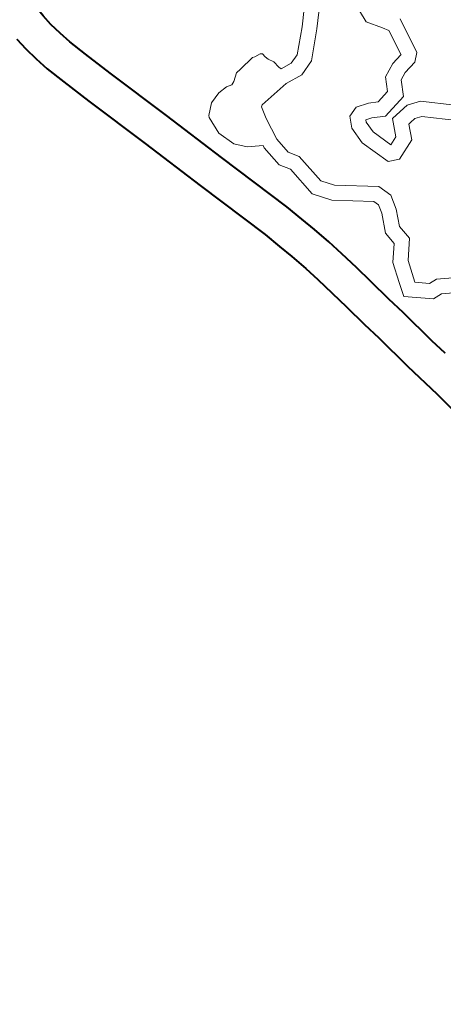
# Model space of a CAD drawing. Header units: metres. Extents: x 148691 to 149199, y 486355 to 486958.
# Tile 48 of 93: x 149108.46 to 149112.68, y 486518.85 to 486528.66. Entities that reach past the tile are written whole.
import ezdxf

# ---------------------------------------------------------------- set-up
doc = ezdxf.new("R2010")
doc.units = ezdxf.units.M
doc.header["$MEASUREMENT"] = 0
for name, color, linetype, lineweight in [('WVB-alg-onderhoek', 7, 'Continuous', 30), ('WVB-pen-brm-dik 018', 6, 'Continuous', 13), ('WVB-pen-dik 035', 1, 'Continuous', 40), ('WVB-raster-60%', 253, 'Continuous', 30)]:
    doc.layers.add(name, color=color, linetype=linetype, lineweight=lineweight)

# ---------------------------------------------------------------- blocks, each defined once
blk = doc.blocks.new('INZET')
at = {"layer": 'WVB-pen-brm-dik 018'}
for p, q in [((-0.131348, -0.11093), (-0.130964, -0.110362)), ((-0.130964, -0.110362), (-0.131348, -0.11093)), ((-0.132991, -0.110527), (-0.132242, -0.110546)), ((-0.132242, -0.110546), (-0.132991, -0.110527)), ((-0.132242, -0.110546), (-0.13209, -0.110667)), ((-0.13209, -0.110667), (-0.132242, -0.110546)), ((-0.130675, -0.11047), (-0.131067, -0.11105)), ((-0.130675, -0.11047), (-0.131067, -0.11105)), ((-0.13209, -0.110667), (-0.132, -0.110936)), ((-0.132, -0.110936), (-0.13209, -0.110667)), ((-0.132997, -0.110917), (-0.13325, -0.111151)), ((-0.132997, -0.110917), (-0.13325, -0.111151)), ((-0.132889, -0.11083), (-0.132997, -0.110917)), ((-0.132889, -0.11083), (-0.132997, -0.110917)), ((-0.13235, -0.110843), (-0.132889, -0.11083)), ((-0.13235, -0.110843), (-0.132889, -0.11083)), ((-0.132347, -0.110846), (-0.13235, -0.110843)), ((-0.132347, -0.110846), (-0.13235, -0.110843)), ((-0.132272, -0.11107), (-0.132347, -0.110846)), ((-0.132272, -0.11107), (-0.132347, -0.110846)), ((-0.132, -0.110936), (-0.131907, -0.111073)), ((-0.131907, -0.111073), (-0.132, -0.110936)), ((-0.131406, -0.1112), (-0.131348, -0.11093)), ((-0.131348, -0.11093), (-0.131406, -0.1112)), ((-0.13325, -0.111151), (-0.133827, -0.111183)), ((-0.13325, -0.111151), (-0.133827, -0.111183)), ((-0.132101, -0.111321), (-0.132272, -0.11107)), ((-0.132101, -0.111321), (-0.132272, -0.11107)), ((-0.131907, -0.111073), (-0.131593, -0.111189)), ((-0.131593, -0.111189), (-0.131907, -0.111073)), ((-0.131067, -0.11105), (-0.131098, -0.111194)), ((-0.131067, -0.11105), (-0.131098, -0.111194)), ((-0.131826, -0.111422), (-0.132101, -0.111321)), ((-0.131826, -0.111422), (-0.132101, -0.111321)), ((-0.131593, -0.111189), (-0.13141, -0.111688)), ((-0.13141, -0.111688), (-0.131593, -0.111189)), ((-0.131359, -0.111382), (-0.131406, -0.1112)), ((-0.131406, -0.1112), (-0.131359, -0.111382)), ((-0.131098, -0.111194), (-0.131068, -0.111307)), ((-0.131098, -0.111194), (-0.131068, -0.111307)), ((-0.131068, -0.111307), (-0.131057, -0.11135)), ((-0.131068, -0.111307), (-0.131057, -0.11135)), ((-0.131057, -0.11135), (-0.130748, -0.111443)), ((-0.131057, -0.11135), (-0.130748, -0.111443)), ((-0.13173, -0.111684), (-0.131826, -0.111422)), ((-0.13173, -0.111684), (-0.131826, -0.111422)), ((-0.131307, -0.111588), (-0.131359, -0.111382)), ((-0.131359, -0.111382), (-0.131307, -0.111588)), ((-0.130748, -0.111443), (-0.130523, -0.111839)), ((-0.130748, -0.111443), (-0.130523, -0.111839)), ((-0.131801, -0.111863), (-0.13173, -0.111684)), ((-0.131801, -0.111863), (-0.13173, -0.111684)), ((-0.13141, -0.111688), (-0.13151, -0.111943)), ((-0.13151, -0.111943), (-0.13141, -0.111688)), ((-0.13095, -0.111696), (-0.131307, -0.111588)), ((-0.131307, -0.111588), (-0.13095, -0.111696)), ((-0.130857, -0.111859), (-0.13095, -0.111696)), ((-0.13095, -0.111696), (-0.130857, -0.111859)), ((-0.128069, -0.1123), (-0.127806, -0.11169)), ((-0.128069, -0.1123), (-0.127806, -0.11169)), ((-0.133863, -0.111898), (-0.133588, -0.112084)), ((-0.133863, -0.111898), (-0.133588, -0.112084)), ((-0.131842, -0.112121), (-0.131801, -0.111863)), ((-0.131842, -0.112121), (-0.131801, -0.111863)), ((-0.13151, -0.111943), (-0.13153, -0.112069)), ((-0.13153, -0.112069), (-0.13151, -0.111943)), ((-0.13125, -0.112052), (-0.130857, -0.111859)), ((-0.130857, -0.111859), (-0.13125, -0.112052)), ((-0.130523, -0.111839), (-0.130593, -0.112063)), ((-0.130523, -0.111839), (-0.130593, -0.112063)), ((-0.127534, -0.111816), (-0.127764, -0.112349)), ((-0.127764, -0.112349), (-0.127534, -0.111816)), ((-0.133764, -0.112327), (-0.134064, -0.112124)), ((-0.134064, -0.112124), (-0.133764, -0.112327)), ((-0.133588, -0.112084), (-0.133078, -0.112479)), ((-0.133588, -0.112084), (-0.133078, -0.112479)), ((-0.131746, -0.112313), (-0.131842, -0.112121)), ((-0.131746, -0.112313), (-0.131842, -0.112121)), ((-0.13153, -0.112069), (-0.131485, -0.112084)), ((-0.131485, -0.112084), (-0.13153, -0.112069)), ((-0.131485, -0.112084), (-0.13125, -0.112052)), ((-0.13125, -0.112052), (-0.131485, -0.112084)), ((-0.130593, -0.112063), (-0.131161, -0.112343)), ((-0.130593, -0.112063), (-0.131161, -0.112343)), ((-0.133314, -0.112676), (-0.133764, -0.112327)), ((-0.133764, -0.112327), (-0.133314, -0.112676)), ((-0.131515, -0.11239), (-0.131746, -0.112313)), ((-0.131515, -0.11239), (-0.131746, -0.112313)), ((-0.130233, -0.11246), (-0.129974, -0.112325)), ((-0.130233, -0.11246), (-0.129974, -0.112325)), ((-0.129974, -0.112325), (-0.129674, -0.112363)), ((-0.129974, -0.112325), (-0.129674, -0.112363)), ((-0.128055, -0.112465), (-0.128069, -0.1123)), ((-0.128055, -0.112465), (-0.128069, -0.1123)), ((-0.133078, -0.112479), (-0.132922, -0.11278)), ((-0.133078, -0.112479), (-0.132922, -0.11278)), ((-0.131161, -0.112343), (-0.131515, -0.11239)), ((-0.131161, -0.112343), (-0.131515, -0.11239)), ((-0.130671, -0.113232), (-0.130233, -0.11246)), ((-0.130671, -0.113232), (-0.130233, -0.11246)), ((-0.129674, -0.112363), (-0.129338, -0.112465)), ((-0.129674, -0.112363), (-0.129338, -0.112465)), ((-0.129338, -0.112465), (-0.129037, -0.112398)), ((-0.129338, -0.112465), (-0.129037, -0.112398)), ((-0.129037, -0.112398), (-0.128661, -0.112632)), ((-0.129037, -0.112398), (-0.128661, -0.112632)), ((-0.128214, -0.112712), (-0.128055, -0.112465)), ((-0.128214, -0.112712), (-0.128055, -0.112465)), ((-0.127764, -0.112349), (-0.127747, -0.112541)), ((-0.127747, -0.112541), (-0.127764, -0.112349)), ((-0.133221, -0.112856), (-0.133314, -0.112676)), ((-0.133314, -0.112676), (-0.133221, -0.112856)), ((-0.130016, -0.112685), (-0.130431, -0.113418)), ((-0.130431, -0.113418), (-0.130016, -0.112685)), ((-0.129919, -0.112634), (-0.130016, -0.112685)), ((-0.130016, -0.112685), (-0.129919, -0.112634)), ((-0.129737, -0.112658), (-0.129919, -0.112634)), ((-0.129919, -0.112634), (-0.129737, -0.112658)), ((-0.129349, -0.112775), (-0.129737, -0.112658)), ((-0.129737, -0.112658), (-0.129349, -0.112775)), ((-0.129092, -0.112717), (-0.129349, -0.112775)), ((-0.129349, -0.112775), (-0.129092, -0.112717)), ((-0.12877, -0.112917), (-0.129092, -0.112717)), ((-0.129092, -0.112717), (-0.12877, -0.112917)), ((-0.128661, -0.112632), (-0.128302, -0.112697)), ((-0.128661, -0.112632), (-0.128302, -0.112697)), ((-0.128302, -0.112697), (-0.128214, -0.112712)), ((-0.128302, -0.112697), (-0.128214, -0.112712)), ((-0.127747, -0.112541), (-0.128069, -0.11304)), ((-0.128069, -0.11304), (-0.127747, -0.112541)), ((-0.133215, -0.11309), (-0.133221, -0.112856)), ((-0.133221, -0.112856), (-0.133215, -0.11309)), ((-0.132922, -0.11278), (-0.132914, -0.113137)), ((-0.132922, -0.11278), (-0.132914, -0.113137)), ((-0.128353, -0.112992), (-0.12877, -0.112917)), ((-0.12877, -0.112917), (-0.128353, -0.112992)), ((-0.127026, -0.112956), (-0.126684, -0.112841)), ((-0.13341, -0.113149), (-0.133267, -0.113115)), ((-0.133267, -0.113115), (-0.13341, -0.113149)), ((-0.133267, -0.113115), (-0.133215, -0.11309)), ((-0.133215, -0.11309), (-0.133267, -0.113115)), ((-0.128069, -0.11304), (-0.128353, -0.112992)), ((-0.128353, -0.112992), (-0.128069, -0.11304)), ((-0.127791, -0.113204), (-0.127026, -0.112956)), ((-0.125153, -0.113085), (-0.126034, -0.113361)), ((-0.133674, -0.113317), (-0.133653, -0.113275)), ((-0.133653, -0.113275), (-0.133674, -0.113317)), ((-0.13367, -0.113438), (-0.133674, -0.113317)), ((-0.133674, -0.113317), (-0.13367, -0.113438)), ((-0.133653, -0.113275), (-0.133578, -0.113258)), ((-0.133578, -0.113258), (-0.133653, -0.113275)), ((-0.133578, -0.113258), (-0.133506, -0.113228)), ((-0.133506, -0.113228), (-0.133578, -0.113258)), ((-0.133506, -0.113228), (-0.13341, -0.113149)), ((-0.13341, -0.113149), (-0.133506, -0.113228)), ((-0.132914, -0.113137), (-0.132757, -0.113756)), ((-0.132914, -0.113137), (-0.132757, -0.113756)), ((-0.130874, -0.11343), (-0.130671, -0.113232)), ((-0.130874, -0.11343), (-0.130671, -0.113232)), ((-0.128157, -0.113329), (-0.127791, -0.113204)), ((-0.133682, -0.113489), (-0.13367, -0.113438)), ((-0.13367, -0.113438), (-0.133682, -0.113489)), ((-0.13359, -0.113807), (-0.133682, -0.113489)), ((-0.133682, -0.113489), (-0.13359, -0.113807)), ((-0.131506, -0.113584), (-0.130874, -0.11343)), ((-0.131506, -0.113584), (-0.130874, -0.11343)), ((-0.130431, -0.113418), (-0.130724, -0.113702)), ((-0.130724, -0.113702), (-0.130431, -0.113418)), ((-0.129016, -0.113607), (-0.128637, -0.11348)), ((-0.128637, -0.11348), (-0.128157, -0.113329)), ((-0.126034, -0.113361), (-0.126807, -0.113621)), ((-0.131684, -0.113739), (-0.131506, -0.113584)), ((-0.131684, -0.113739), (-0.131506, -0.113584)), ((-0.130724, -0.113702), (-0.131364, -0.113858)), ((-0.131364, -0.113858), (-0.130724, -0.113702)), ((-0.129397, -0.113735), (-0.129016, -0.113607)), ((-0.126807, -0.113621), (-0.12757, -0.113868)), ((-0.133565, -0.113912), (-0.13359, -0.113807)), ((-0.13359, -0.113807), (-0.133565, -0.113912)), ((-0.132757, -0.113756), (-0.132728, -0.113787)), ((-0.132757, -0.113756), (-0.132728, -0.113787)), ((-0.132728, -0.113787), (-0.132481, -0.113811)), ((-0.132728, -0.113787), (-0.132481, -0.113811)), ((-0.132481, -0.113811), (-0.132018, -0.113819)), ((-0.132481, -0.113811), (-0.132018, -0.113819)), ((-0.132018, -0.113819), (-0.131684, -0.113739)), ((-0.132018, -0.113819), (-0.131684, -0.113739)), ((-0.131364, -0.113858), (-0.131543, -0.114013)), ((-0.131543, -0.114013), (-0.131364, -0.113858)), ((-0.130078, -0.113996), (-0.129725, -0.113855)), ((-0.129725, -0.113855), (-0.129397, -0.113735)), ((-0.12757, -0.113868), (-0.127939, -0.113994)), ((-0.133431, -0.114038), (-0.133565, -0.113912)), ((-0.133565, -0.113912), (-0.133431, -0.114038)), ((-0.133393, -0.114105), (-0.133431, -0.114038)), ((-0.133431, -0.114038), (-0.133393, -0.114105)), ((-0.131543, -0.114013), (-0.131985, -0.114119)), ((-0.131985, -0.114119), (-0.131543, -0.114013)), ((-0.130377, -0.11412), (-0.130078, -0.113996)), ((-0.127939, -0.113994), (-0.12842, -0.114146)), ((-0.13341, -0.114218), (-0.133393, -0.114105)), ((-0.133393, -0.114105), (-0.13341, -0.114218)), ((-0.133372, -0.114407), (-0.13341, -0.114218)), ((-0.13341, -0.114218), (-0.133372, -0.114407)), ((-0.132212, -0.114962), (-0.130733, -0.114273)), ((-0.132032, -0.114119), (-0.13216, -0.114411)), ((-0.13216, -0.114411), (-0.132032, -0.114119)), ((-0.131985, -0.114119), (-0.132032, -0.114119)), ((-0.132032, -0.114119), (-0.131985, -0.114119)), ((-0.130733, -0.114273), (-0.130377, -0.11412)), ((-0.128794, -0.114271), (-0.129166, -0.114395)), ((-0.12842, -0.114146), (-0.128794, -0.114271)), ((-0.133267, -0.114634), (-0.133372, -0.114407)), ((-0.133372, -0.114407), (-0.133267, -0.114634)), ((-0.13216, -0.114411), (-0.132336, -0.114621)), ((-0.132336, -0.114621), (-0.13216, -0.114411)), ((-0.129166, -0.114395), (-0.129475, -0.114509)), ((-0.133066, -0.114793), (-0.133267, -0.114634)), ((-0.133267, -0.114634), (-0.133066, -0.114793)), ((-0.132336, -0.114621), (-0.132663, -0.114781)), ((-0.132663, -0.114781), (-0.132336, -0.114621)), ((-0.129814, -0.114645), (-0.130104, -0.114765)), ((-0.129475, -0.114509), (-0.129814, -0.114645)), ((-0.133028, -0.11481), (-0.133066, -0.114793)), ((-0.133066, -0.114793), (-0.133028, -0.11481)), ((-0.132663, -0.114781), (-0.133028, -0.11481)), ((-0.133028, -0.11481), (-0.132663, -0.114781)), ((-0.130104, -0.114765), (-0.130447, -0.114912)), ((-0.133462, -0.115541), (-0.132212, -0.114962)), ((-0.130447, -0.114912), (-0.131917, -0.115597)), ((-0.134732, -0.116141), (-0.133462, -0.115541)), ((-0.131917, -0.115597), (-0.133166, -0.116175)), ((-0.135296, -0.116399), (-0.134732, -0.116141)), ((-0.133166, -0.116175), (-0.134437, -0.116775)), ((-0.13566, -0.116562), (-0.135296, -0.116399)), ((-0.136142, -0.116731), (-0.135903, -0.116652)), ((-0.135903, -0.116652), (-0.13566, -0.116562)), ((-0.136362, -0.116789), (-0.136142, -0.116731)), ((-0.134437, -0.116775), (-0.135007, -0.117037)), ((-0.135007, -0.117037), (-0.135395, -0.11721)), ((-0.135395, -0.11721), (-0.135672, -0.117313)), ((-0.135943, -0.117403), (-0.1362, -0.11747)), ((-0.135672, -0.117313), (-0.135943, -0.117403))]:
    blk.add_line(p, q, dxfattribs=at)
at = {"layer": 'WVB-pen-dik 035', "flags": 128}
for points in [[(-0.128794, -0.114271), (-0.12842, -0.114146), (-0.127939, -0.113994), (-0.12757, -0.113868), (-0.126807, -0.113621), (-0.126034, -0.113361), (-0.125153, -0.113085), (-0.123722, -0.112624), (-0.121953, -0.112053), (-0.12107, -0.111768), (-0.120633, -0.111624), (-0.120218, -0.111488), (-0.119913, -0.111388), (-0.118588, -0.110969), (-0.117768, -0.110695)], [(-0.126684, -0.112841), (-0.127026, -0.112956), (-0.127791, -0.113204), (-0.128157, -0.113329), (-0.128637, -0.11348), (-0.129016, -0.113607)], [(-0.129016, -0.113607), (-0.129397, -0.113735), (-0.129725, -0.113855), (-0.130078, -0.113996), (-0.130377, -0.11412), (-0.130733, -0.114273), (-0.132212, -0.114962), (-0.133462, -0.115541), (-0.134732, -0.116141), (-0.135296, -0.116399), (-0.13566, -0.116562), (-0.135903, -0.116652), (-0.136142, -0.116731), (-0.136362, -0.116789), (-0.136599, -0.11684), (-0.136792, -0.11687), (-0.136984, -0.11689), (-0.137158, -0.116902)], [(-0.1362, -0.11747), (-0.135943, -0.117403), (-0.135672, -0.117313), (-0.135395, -0.11721), (-0.135007, -0.117037), (-0.134437, -0.116775), (-0.133166, -0.116175), (-0.131917, -0.115597), (-0.130447, -0.114912), (-0.130104, -0.114765), (-0.129814, -0.114645), (-0.129475, -0.114509), (-0.129166, -0.114395), (-0.128794, -0.114271)]]:
    blk.add_lwpolyline(points, dxfattribs=at)

msp = doc.modelspace()

# ---------------------------------------------------------------- linework, layer by layer
at = {"layer": 'WVB-alg-onderhoek', "lineweight": 40, "ltscale": 500}
msp.add_3dface([(148700.4878, 486813.0287), (148938.2606, 486361.8479), (149192.1604, 486495.6534), (148954.3876, 486946.8342)], dxfattribs=at)

# ---------------------------------------------------------------- block references
at = {"layer": 'WVB-raster-60%', "xscale": 500, "yscale": 500, "zscale": 500, "rotation": 297.8247840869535}
msp.add_blockref('INZET', (149192.1604, 486495.6534), dxfattribs=at)

doc.saveas('drawing.dxf')
